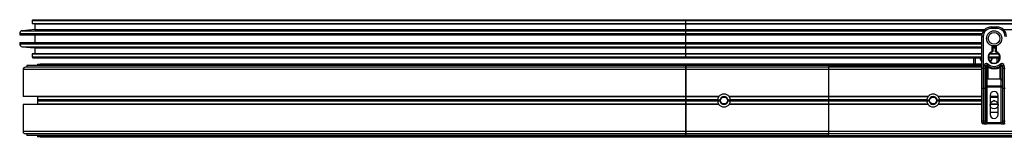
# Model space of a CAD drawing. Header units: millimetres. Extents: x 0 to 420, y 0 to 297.
# Tile 11 of 80: x 94.35 to 146.15, y 235.6 to 241.79. Entities that reach past the tile are written whole.
import ezdxf

# ---------------------------------------------------------------- set-up
doc = ezdxf.new("R2010")
doc.units = ezdxf.units.MM

msp = doc.modelspace()

# ---------------------------------------------------------------- linework, layer by layer
at = {"color": 7, "linetype": 'Continuous', "lineweight": 25}
for p, q in [((95.05152, 241.78829), (95.00152, 241.73829)), ((95.00152, 241.73829), (95.00152, 241.58829)), ((95.00152, 241.73829), (129.40152, 241.73829)), ((95.00152, 241.58829), (95.15152, 241.56279)), ((95.00152, 241.58829), (129.40152, 241.58829)), ((95.05152, 241.78829), (129.40152, 241.78829)), ((95.15152, 241.56279), (95.15152, 241.26828)), ((95.15152, 241.56279), (129.40152, 241.56279)), ((129.40152, 241.73829), (129.40152, 241.78829)), ((129.40152, 241.78829), (161.90152, 241.78829)), ((129.40152, 241.73829), (161.90152, 241.73829)), ((129.40152, 241.58829), (129.40152, 241.73829)), ((129.40152, 241.56279), (129.40152, 241.58829)), ((129.40152, 241.58829), (161.90152, 241.58829)), ((129.40152, 241.56279), (161.90152, 241.56279)), ((129.40152, 241.26828), (129.40152, 241.56279)), ((145.46047, 241.40558), (145.46047, 241.33058)), ((145.46047, 241.40558), (145.76047, 241.40558)), ((145.76047, 241.40558), (145.76047, 241.33058)), ((94.35152, 241.06084), (94.35152, 240.99329)), ((94.35152, 241.06084), (129.40152, 241.06084)), ((94.35152, 240.99329), (129.40152, 240.99329)), ((95.15152, 241.26828), (94.48845, 241.21027)), ((94.48845, 241.21027), (129.40152, 241.21027)), ((95.15152, 241.26828), (129.40152, 241.26828)), ((95.15152, 240.99329), (95.15152, 240.58329)), ((129.40152, 241.21027), (129.40152, 241.26828)), ((129.40152, 241.26828), (145.11631, 241.26828)), ((129.40152, 241.06084), (129.40152, 241.21027)), ((129.40152, 241.21027), (145.06404, 241.21027)), ((129.40152, 240.99329), (129.40152, 241.06084)), ((129.40152, 241.06084), (144.98519, 241.06084)), ((129.40152, 240.99329), (144.96823, 240.99329)), ((129.40152, 240.58329), (129.40152, 240.99329)), ((144.96047, 240.90558), (145.03547, 240.90558)), ((144.96047, 240.46435), (144.96047, 240.90558)), ((145.03547, 240.90558), (145.03547, 239.21877)), ((145.76047, 241.33058), (145.46047, 241.33058)), ((146.10463, 241.26828), (149.26631, 241.26828)), ((94.35152, 240.58329), (94.35152, 240.51574)), ((94.35152, 240.58329), (129.40152, 240.58329)), ((94.35152, 240.51574), (129.40152, 240.51574)), ((94.48845, 240.36631), (95.15152, 240.3083)), ((94.48845, 240.36631), (129.40152, 240.36631)), ((129.40152, 240.51574), (129.40152, 240.58329)), ((129.40152, 240.58329), (144.96047, 240.58329)), ((129.40152, 240.36631), (129.40152, 240.51574)), ((129.40152, 240.51574), (144.96047, 240.51574)), ((129.40152, 240.3083), (129.40152, 240.36631)), ((129.40152, 240.36631), (144.96047, 240.36631)), ((144.96047, 240.14681), (144.96047, 240.46435)), ((145.51047, 240.11481), (145.51047, 240.41798)), ((145.53547, 240.41238), (145.53547, 240.11481)), ((145.53547, 240.36631), (145.68547, 240.36631)), ((145.68547, 240.09605), (145.68547, 240.41238)), ((145.71047, 240.41798), (145.71047, 240.11481)), ((95.15152, 240.01379), (95.00152, 239.98829)), ((95.00152, 239.98829), (95.00152, 239.83829)), ((95.00152, 239.98829), (129.40152, 239.98829)), ((95.00152, 239.83829), (95.05152, 239.78829)), ((95.00152, 239.83829), (129.40152, 239.83829)), ((95.15152, 240.3083), (95.15152, 240.01379)), ((95.15152, 240.3083), (129.40152, 240.3083)), ((95.15152, 240.01379), (129.40152, 240.01379)), ((129.40152, 240.3083), (144.96047, 240.3083)), ((129.40152, 240.01379), (129.40152, 240.3083)), ((129.40152, 239.98829), (129.40152, 240.01379)), ((129.40152, 240.01379), (144.96047, 240.01379)), ((129.40152, 239.83829), (129.40152, 239.98829)), ((129.40152, 239.98829), (144.96047, 239.98829)), ((129.40152, 239.83829), (144.96047, 239.83829)), ((129.40152, 239.78829), (129.40152, 239.83829)), ((144.96047, 239.21877), (144.96047, 240.14681)), ((145.31226, 239.83829), (145.90869, 239.83829)), ((145.37253, 239.98829), (145.84842, 239.98829)), ((145.39449, 240.01379), (145.82645, 240.01379)), ((145.53547, 240.11481), (145.51047, 240.11481)), ((145.51817, 240.09103), (145.51047, 240.11481)), ((145.53547, 240.3083), (145.68547, 240.3083)), ((94.72402, 239.38068), (94.72402, 239.28818)), ((129.40152, 239.38068), (94.72402, 239.38068)), ((95.05152, 239.78829), (129.40152, 239.78829)), ((95.29302, 239.44829), (95.29302, 239.38068)), ((95.29302, 239.44829), (129.38652, 239.44829)), ((95.42152, 239.47329), (95.42152, 239.44829)), ((95.42152, 239.47329), (129.38652, 239.47329)), ((129.38652, 239.44829), (129.38652, 239.47329)), ((129.38652, 239.47329), (136.88652, 239.47329)), ((129.38652, 239.44829), (136.88652, 239.44829)), ((129.38652, 239.38068), (129.38652, 239.44829)), ((129.40152, 239.78829), (144.96047, 239.78829)), ((129.40152, 239.38068), (129.40152, 239.28818)), ((136.90152, 239.38068), (129.40152, 239.38068)), ((129.40152, 239.28818), (129.40152, 239.38068)), ((136.88652, 239.44829), (136.88652, 239.47329)), ((136.88652, 239.47329), (144.96047, 239.47329)), ((136.88652, 239.44829), (144.96047, 239.44829)), ((136.88652, 239.38068), (136.88652, 239.44829)), ((136.90152, 239.38068), (144.96047, 239.38068)), ((136.90152, 239.38068), (136.90152, 239.28818)), ((136.90152, 239.38068), (136.90152, 239.28818)), ((144.54257, 239.47329), (144.54257, 239.78829)), ((144.61757, 239.78829), (144.61757, 239.47329)), ((145.08547, 239.21877), (145.08547, 239.35837)), ((145.16047, 239.35837), (145.08547, 239.35837)), ((145.16047, 239.35837), (145.16047, 239.21877)), ((145.16766, 239.35314), (145.16047, 239.35314)), ((145.29775, 239.27164), (145.23547, 239.30944)), ((145.23547, 239.30944), (145.23547, 238.65686)), ((145.24381, 239.39563), (145.29381, 239.45154)), ((145.31097, 239.78829), (145.90998, 239.78829)), ((145.76757, 239.55), (145.76757, 239.78829)), ((145.84257, 239.78829), (145.84257, 239.6155)), ((145.98547, 239.30944), (145.9232, 239.27164)), ((145.92714, 239.45154), (145.97714, 239.39563)), ((145.98547, 238.65686), (145.98547, 239.30944)), ((146.06047, 239.35314), (146.05329, 239.35314)), ((146.06047, 239.21877), (146.06047, 239.35837)), ((146.13547, 239.35837), (146.06047, 239.35837)), ((146.13547, 239.35837), (146.13547, 239.21877)), ((94.52652, 239.16318), (94.52652, 237.74568)), ((129.40152, 239.16318), (94.52652, 239.16318)), ((129.40152, 239.28818), (94.65152, 239.28818)), ((136.90152, 239.28818), (129.40152, 239.28818)), ((129.40152, 239.16318), (129.40152, 239.28818)), ((129.40152, 239.28818), (129.40152, 239.16318)), ((136.90152, 239.16318), (129.40152, 239.16318)), ((129.40152, 237.74568), (129.40152, 239.16318)), ((129.40152, 239.16318), (129.40152, 237.74568)), ((144.96047, 239.28818), (136.90152, 239.28818)), ((136.90152, 239.28818), (136.90152, 239.16318)), ((136.90152, 239.28818), (136.90152, 239.16318)), ((136.90152, 239.16318), (136.90152, 237.74568)), ((136.90152, 239.16318), (136.90152, 237.74568)), ((144.96047, 239.16318), (136.90152, 239.16318)), ((145.03547, 239.21877), (144.96047, 239.21877)), ((144.96047, 238.19393), (144.96047, 239.21877)), ((145.03547, 239.21877), (145.08547, 239.21877)), ((145.03547, 239.21877), (145.03547, 238.16223)), ((145.08547, 238.16223), (145.08547, 239.21877)), ((145.16047, 239.21877), (145.08547, 239.21877)), ((145.16047, 239.21877), (145.16047, 238.19393)), ((145.29775, 238.65686), (145.29775, 239.27164)), ((145.9232, 238.65686), (145.9232, 239.27164)), ((146.13547, 239.21877), (146.06047, 239.21877)), ((146.06047, 238.19393), (146.06047, 239.21877)), ((146.13547, 239.21877), (146.18547, 239.21877)), ((146.13547, 239.21877), (146.13547, 238.16223)), ((145.29775, 238.65686), (145.23547, 238.65686)), ((145.23547, 238.65686), (145.23547, 238.30286)), ((145.23547, 238.30286), (145.98547, 238.30286)), ((145.23547, 238.24143), (145.23547, 238.30286)), ((145.98547, 238.65686), (145.9232, 238.65686)), ((145.98547, 238.30286), (145.98547, 238.65686)), ((145.98547, 238.30286), (145.98547, 238.24143)), ((129.40152, 237.74568), (94.52652, 237.74568)), ((95.28993, 237.74568), (95.29152, 237.72318)), ((131.13526, 237.74568), (129.40152, 237.74568)), ((129.40152, 237.72318), (129.40152, 237.74568)), ((129.40152, 237.74568), (129.40152, 237.72318)), ((131.11917, 237.72318), (131.13632, 237.74357)), ((131.66486, 237.74819), (131.68387, 237.72318)), ((136.90152, 237.74568), (131.66779, 237.74568)), ((142.13526, 237.74568), (136.90152, 237.74568)), ((136.90152, 237.74568), (136.90152, 237.72318)), ((136.90152, 237.74568), (136.90152, 237.72318)), ((142.11917, 237.72318), (142.13632, 237.74357)), ((142.66486, 237.74819), (142.68387, 237.72318)), ((144.96047, 237.74568), (142.66779, 237.74568)), ((144.96047, 236.48162), (144.96047, 238.19393)), ((145.08547, 238.16223), (145.03547, 238.16223)), ((145.03547, 238.16223), (145.03547, 236.44993)), ((145.08547, 236.44993), (145.08547, 238.16223)), ((145.23547, 238.24143), (145.16047, 238.24143)), ((145.16047, 238.19393), (145.16047, 236.48162)), ((145.23547, 238.24143), (145.23547, 236.38058)), ((145.98547, 238.24143), (145.23547, 238.24143)), ((145.39797, 237.80558), (145.39797, 236.80558)), ((145.82297, 237.74568), (145.39797, 237.74568)), ((145.82297, 236.80558), (145.82297, 237.80558)), ((146.06047, 238.24143), (145.98547, 238.24143)), ((145.98547, 236.38058), (145.98547, 238.24143)), ((146.06047, 236.48162), (146.06047, 238.19393)), ((146.18547, 238.16223), (146.13547, 238.16223)), ((146.13547, 238.16223), (146.13547, 236.44993)), ((94.52652, 237.33068), (94.52652, 235.91318)), ((129.40152, 237.33068), (94.52652, 237.33068)), ((95.29152, 237.35318), (95.28993, 237.33068)), ((95.29152, 237.72318), (95.29152, 237.56535)), ((129.40152, 237.72318), (95.29152, 237.72318)), ((129.40152, 237.56535), (95.29152, 237.56535)), ((95.29152, 237.51123), (95.29152, 237.35318)), ((129.40152, 237.51123), (95.29152, 237.51123)), ((129.40152, 237.35318), (95.29152, 237.35318)), ((95.29299, 237.56182), (95.31298, 237.54183)), ((129.40152, 237.56182), (95.29299, 237.56182)), ((95.31298, 237.53476), (95.29299, 237.51477)), ((129.40152, 237.51477), (95.29299, 237.51477)), ((129.40152, 237.54183), (95.31298, 237.54183)), ((129.40152, 237.53476), (95.31298, 237.53476)), ((131.11917, 237.72318), (129.40152, 237.72318)), ((129.40152, 237.56535), (129.40152, 237.72318)), ((129.40152, 237.72318), (129.40152, 237.56535)), ((131.06511, 237.56535), (129.40152, 237.56535)), ((129.40152, 237.56182), (129.40152, 237.56535)), ((129.40152, 237.56535), (129.40152, 237.56182)), ((131.06484, 237.56182), (129.40152, 237.56182)), ((129.40152, 237.54183), (129.40152, 237.56182)), ((129.40152, 237.56182), (129.40152, 237.54183)), ((131.18905, 237.54183), (129.40152, 237.54183)), ((129.40152, 237.53476), (129.40152, 237.54183)), ((129.40152, 237.54183), (129.40152, 237.53476)), ((131.18905, 237.53476), (129.40152, 237.53476)), ((129.40152, 237.51477), (129.40152, 237.53476)), ((129.40152, 237.53476), (129.40152, 237.51477)), ((131.06484, 237.51477), (129.40152, 237.51477)), ((129.40152, 237.51123), (129.40152, 237.51477)), ((129.40152, 237.51477), (129.40152, 237.51123)), ((131.06511, 237.51123), (129.40152, 237.51123)), ((129.40152, 237.35318), (129.40152, 237.51123)), ((129.40152, 237.51123), (129.40152, 237.35318)), ((131.11932, 237.35318), (129.40152, 237.35318)), ((129.40152, 237.33068), (129.40152, 237.35318)), ((129.40152, 237.35318), (129.40152, 237.33068)), ((129.40152, 235.91318), (129.40152, 237.33068)), ((131.13543, 237.33068), (129.40152, 237.33068)), ((129.40152, 237.33068), (129.40152, 235.91318)), ((131.18997, 237.55828), (131.06462, 237.55828)), ((131.06462, 237.5183), (131.18997, 237.5183)), ((131.73843, 237.55828), (131.61308, 237.55828)), ((131.61308, 237.5183), (131.73843, 237.5183)), ((136.90152, 237.54183), (131.61399, 237.54183)), ((136.90152, 237.53476), (131.61399, 237.53476)), ((131.68373, 237.35318), (131.66655, 237.3328)), ((136.90152, 237.33068), (131.66761, 237.33068)), ((136.90152, 237.35318), (131.68373, 237.35318)), ((136.90152, 237.72318), (131.68387, 237.72318)), ((136.90152, 237.56535), (131.73794, 237.56535)), ((136.90152, 237.51123), (131.73794, 237.51123)), ((136.90152, 237.56182), (131.7382, 237.56182)), ((136.90152, 237.51477), (131.7382, 237.51477)), ((142.11917, 237.72318), (136.90152, 237.72318)), ((136.90152, 237.72318), (136.90152, 237.56535)), ((136.90152, 237.72318), (136.90152, 237.56535)), ((142.06511, 237.56535), (136.90152, 237.56535)), ((136.90152, 237.56535), (136.90152, 237.56182)), ((136.90152, 237.56535), (136.90152, 237.56182)), ((142.06484, 237.56182), (136.90152, 237.56182)), ((136.90152, 237.56182), (136.90152, 237.54183)), ((136.90152, 237.56182), (136.90152, 237.54183)), ((142.18905, 237.54183), (136.90152, 237.54183)), ((136.90152, 237.54183), (136.90152, 237.53476)), ((136.90152, 237.54183), (136.90152, 237.53476)), ((142.18905, 237.53476), (136.90152, 237.53476)), ((136.90152, 237.53476), (136.90152, 237.51477)), ((136.90152, 237.53476), (136.90152, 237.51477)), ((142.06484, 237.51477), (136.90152, 237.51477)), ((136.90152, 237.51477), (136.90152, 237.51123)), ((136.90152, 237.51477), (136.90152, 237.51123)), ((142.06511, 237.51123), (136.90152, 237.51123)), ((136.90152, 237.51123), (136.90152, 237.35318)), ((136.90152, 237.51123), (136.90152, 237.35318)), ((142.11932, 237.35318), (136.90152, 237.35318)), ((136.90152, 237.35318), (136.90152, 237.33068)), ((136.90152, 237.35318), (136.90152, 237.33068)), ((136.90152, 237.33068), (136.90152, 235.91318)), ((142.13543, 237.33068), (136.90152, 237.33068)), ((136.90152, 237.33068), (136.90152, 235.91318)), ((142.18955, 237.55328), (142.06436, 237.55328)), ((142.06436, 237.5233), (142.18955, 237.5233)), ((142.73869, 237.55328), (142.61349, 237.55328)), ((142.61349, 237.5233), (142.73869, 237.5233)), ((144.96047, 237.54183), (142.61399, 237.54183)), ((144.96047, 237.53476), (142.61399, 237.53476)), ((142.68373, 237.35318), (142.66655, 237.3328)), ((144.96047, 237.33068), (142.66761, 237.33068)), ((144.96047, 237.35318), (142.68373, 237.35318)), ((144.96047, 237.72318), (142.68387, 237.72318)), ((144.96047, 237.56535), (142.73794, 237.56535)), ((144.96047, 237.51123), (142.73794, 237.51123)), ((144.96047, 237.56182), (142.7382, 237.56182)), ((144.96047, 237.51477), (142.7382, 237.51477)), ((145.82297, 237.72318), (145.39797, 237.72318)), ((145.39797, 237.70558), (145.82297, 237.70558)), ((145.82149, 237.33068), (145.39946, 237.33068)), ((145.81757, 237.35318), (145.40337, 237.35318)), ((145.66399, 237.51123), (145.55696, 237.51123)), ((145.64786, 237.51477), (145.57308, 237.51477)), ((145.82297, 236.90558), (145.39797, 236.90558)), ((144.96047, 236.38058), (144.96047, 236.48162)), ((145.03547, 236.44993), (145.08547, 236.44993)), ((145.03547, 236.44993), (145.03547, 236.30558)), ((145.08547, 236.30558), (145.03547, 236.30558)), ((145.08547, 236.30558), (145.08547, 236.44993)), ((145.08547, 236.30558), (145.23547, 236.30558)), ((145.16047, 236.48162), (145.16047, 236.38058)), ((145.23547, 236.38058), (145.16047, 236.38058)), ((145.23547, 236.38058), (145.23547, 236.30558)), ((145.23547, 236.38058), (145.98547, 236.38058)), ((145.98547, 236.30558), (145.23547, 236.30558)), ((146.06047, 236.38058), (145.98547, 236.38058)), ((145.98547, 236.30558), (145.98547, 236.38058)), ((145.98547, 236.30558), (146.13547, 236.30558)), ((146.06047, 236.38058), (146.06047, 236.48162)), ((146.13547, 236.44993), (146.18547, 236.44993)), ((146.13547, 236.44993), (146.13547, 236.30558)), ((146.18547, 236.30558), (146.13547, 236.30558)), ((129.40152, 235.91318), (94.52652, 235.91318)), ((129.40152, 235.78818), (94.65152, 235.78818)), ((94.72402, 235.78818), (94.72402, 235.6959)), ((129.40152, 235.6959), (94.72402, 235.6959)), ((95.29302, 235.6959), (95.29302, 235.62829)), ((129.38652, 235.6959), (129.38652, 235.62829)), ((136.90152, 235.91318), (129.40152, 235.91318)), ((129.40152, 235.78818), (129.40152, 235.91318)), ((129.40152, 235.91318), (129.40152, 235.78818)), ((136.90152, 235.78818), (129.40152, 235.78818)), ((129.40152, 235.78818), (129.40152, 235.6959)), ((129.40152, 235.6959), (129.40152, 235.78818)), ((136.90152, 235.6959), (129.40152, 235.6959)), ((136.88652, 235.6959), (136.88652, 235.62829)), ((136.90152, 235.91318), (136.90152, 235.78818)), ((136.90152, 235.91318), (136.90152, 235.78818)), ((147.25648, 235.91318), (136.90152, 235.91318)), ((136.90152, 235.6959), (136.90152, 235.78818)), ((147.29324, 235.78818), (136.90152, 235.78818)), ((136.90152, 235.6959), (136.90152, 235.78818)), ((136.90152, 235.6959), (147.32038, 235.6959)), ((129.38652, 235.62829), (95.29302, 235.62829)), ((95.42152, 235.62829), (95.42152, 235.60329)), ((129.38652, 235.60329), (95.42152, 235.60329)), ((136.88652, 235.62829), (129.38652, 235.62829)), ((129.38652, 235.62829), (129.38652, 235.60329)), ((136.88652, 235.60329), (129.38652, 235.60329)), ((147.34026, 235.62829), (136.88652, 235.62829)), ((136.88652, 235.62829), (136.88652, 235.60329)), ((147.34761, 235.60329), (136.88652, 235.60329))]:
    msp.add_line(p, q, dxfattribs=at)
at = {"color": 7, "linetype": 'Continuous', "lineweight": 25, "flags": 128}
for points in [[(145.03547, 238.16223), (145.02084, 238.16284), (145.00677, 238.16464), (144.99381, 238.16757), (144.98244, 238.17151), (144.97311, 238.17632), (144.96618, 238.1818), (144.96192, 238.18774), (144.96047, 238.19393)], [(145.16047, 238.19393), (145.15903, 238.18774), (145.15476, 238.1818), (145.14783, 238.17632), (145.13851, 238.17151), (145.12714, 238.16757), (145.11418, 238.16464), (145.10011, 238.16284), (145.08547, 238.16223)], [(146.13547, 238.16223), (146.12084, 238.16284), (146.10677, 238.16464), (146.09381, 238.16757), (146.08244, 238.17151), (146.07311, 238.17632), (146.06618, 238.1818), (146.06192, 238.18774), (146.06047, 238.19393)], [(145.03547, 236.44993), (145.02084, 236.45053), (145.00677, 236.45234), (144.99381, 236.45527), (144.98244, 236.45921), (144.97311, 236.46401), (144.96618, 236.46949), (144.96192, 236.47544), (144.96047, 236.48162)], [(145.16047, 236.48162), (145.15903, 236.47544), (145.15476, 236.46949), (145.14783, 236.46401), (145.13851, 236.45921), (145.12714, 236.45527), (145.11418, 236.45234), (145.10011, 236.45053), (145.08547, 236.44993)], [(146.13547, 236.44993), (146.12084, 236.45053), (146.10677, 236.45234), (146.09381, 236.45527), (146.08244, 236.45921), (146.07311, 236.46401), (146.06618, 236.46949), (146.06192, 236.47544), (146.06047, 236.48162)]]:
    msp.add_lwpolyline(points, dxfattribs=at)
at = {"color": 7, "linetype": 'Continuous', "lineweight": 25}
for centre, radius in [((145.61047, 240.80558), 0.40029), ((145.61047, 240.80558), 0.3079), ((131.40152, 237.53829), 0.1825), ((142.40152, 237.53829), 0.185), ((142.40152, 237.53829), 0.1825), ((145.61047, 237.30558), 0.2125)]:
    msp.add_circle(centre, radius, dxfattribs=at)
for centre, radius, start, end in [((145.46047, 240.90558), 0.5, 90, 180), ((145.76047, 240.90558), 0.5, 0, 90), ((94.50152, 241.06084), 0.15, 95, 180), ((145.46047, 240.90558), 0.425, 90, 180), ((145.76047, 240.90558), 0.425, 0, 90), ((94.50152, 240.51574), 0.15, 180, 265), ((145.61047, 239.80558), 0.325, 107.920213, 72.079787), ((145.61047, 239.80558), 0.3, 107.920213, 75.522488), ((145.51047, 240.11481), 0.025, 287.920213, 0), ((145.19257, 239.80558), 0.325, 183.049136, 224.42653), ((145.19257, 239.80558), 0.3, 183.303502, 219.316206), ((145.21047, 239.35837), 0.125, 48.189685, 180), ((145.21047, 239.35837), 0.05, 48.189685, 180), ((145.21047, 239.35837), 0.05, 48.190689, 179.99948), ((145.22602, 239.32456), 0.06498, 75.207531, 153.906305), ((145.61047, 239.80558), 0.55, 228.189685, 311.810315), ((145.61047, 239.80558), 0.475, 228.189685, 311.810315), ((145.60814, 239.11099), 0.3495, 141.327049, 152.635406), ((145.19257, 239.80558), 0.3, 314.147094, 356.696498), ((145.19257, 239.80558), 0.325, 314.462917, 356.950864), ((145.61281, 239.11099), 0.3495, 27.364594, 38.672951), ((146.01047, 239.35837), 0.125, 0, 131.810315), ((146.01047, 239.35837), 0.05, 0, 131.810315), ((146.01047, 239.35837), 0.05, 0.00052, 131.809311), ((145.99493, 239.32456), 0.06498, 26.093695, 104.792469), ((94.65152, 239.16318), 0.125, 90, 180), ((145.22931, 238.58789), 0.06924, 84.888926, 173.756454), ((145.22931, 238.2339), 0.06924, 84.888926, 173.756454), ((145.99164, 238.58789), 0.06924, 6.243546, 95.111074), ((145.99164, 238.2339), 0.06924, 6.243546, 95.111074), ((131.40152, 237.53829), 0.3375, 37.914534, 142.085466), ((131.40152, 237.53829), 0.2125, 5.398291, 174.601709), ((142.40152, 237.53829), 0.3375, 37.914534, 142.085466), ((142.40152, 237.53829), 0.2125, 4.045533, 175.954467), ((145.61047, 237.80558), 0.2125, 0, 180), ((95.29652, 237.56535), 0.005, 180, 225), ((95.29652, 237.51123), 0.005, 135, 180), ((95.30945, 237.53829), 0.005, 315, 45), ((131.40152, 237.53829), 0.3375, 176.002567, 176.604114), ((131.40152, 237.53829), 0.3375, 183.395886, 183.997433), ((131.40152, 237.53829), 0.3375, 146.782507, 175.40086), ((131.40152, 237.53829), 0.3375, 184.59914, 213.262634), ((131.40152, 237.53829), 0.3375, 217.962405, 322.037595), ((131.40152, 237.53829), 0.2125, 174.601709, 179.046996), ((131.40152, 237.53829), 0.2125, 180.953004, 185.398291), ((131.40152, 237.53829), 0.2125, 185.398291, 354.601709), ((131.40152, 237.53829), 0.2125, 0.953004, 5.398291), ((131.40152, 237.53829), 0.2125, 354.601709, 359.046996), ((131.40152, 237.53829), 0.3375, 326.737366, 355.40086), ((131.40152, 237.53829), 0.3375, 4.59914, 33.217493), ((131.40152, 237.53829), 0.3375, 3.395886, 3.997433), ((131.40152, 237.53829), 0.3375, 356.002567, 356.604114), ((142.40152, 237.53829), 0.3375, 176.002567, 177.454091), ((142.40152, 237.53829), 0.3375, 182.545909, 183.997433), ((142.40152, 237.53829), 0.3375, 146.782507, 175.40086), ((142.40152, 237.53829), 0.3375, 184.59914, 213.262634), ((142.40152, 237.53829), 0.3375, 217.962405, 322.037595), ((142.40152, 237.53829), 0.2125, 175.954467, 179.046996), ((142.40152, 237.53829), 0.2125, 180.953004, 184.045533), ((142.40152, 237.53829), 0.2125, 184.045533, 355.954467), ((142.40152, 237.53829), 0.2125, 0.953004, 4.045533), ((142.40152, 237.53829), 0.2125, 355.954467, 359.046996), ((142.40152, 237.53829), 0.3375, 326.737366, 355.40086), ((142.40152, 237.53829), 0.3375, 4.59914, 33.217493), ((142.40152, 237.53829), 0.3375, 2.545909, 3.997433), ((142.40152, 237.53829), 0.3375, 356.002567, 357.454091), ((145.61047, 236.80558), 0.2125, 180, 0), ((145.03547, 236.38058), 0.075, 180, 270), ((145.08547, 236.38058), 0.075, 270, 0), ((146.13547, 236.38058), 0.075, 180, 270), ((94.65152, 235.91318), 0.125, 180, 270)]:
    msp.add_arc(centre, radius, start, end, dxfattribs=at)
for points, knots in [([(145.68547, 240.09605), (145.68568, 240.09621), (145.68608, 240.09653), (145.68915, 240.09889), (145.69382, 240.10246), (145.70054, 240.10752), (145.70642, 240.11186), (145.70991, 240.1144), (145.71041, 240.11477), (145.71047, 240.11481)], [0, 0, 0, 0, 0.16194992, 0.32336195, 0.4972773, 0.7062892, 0.9573608, 0.99480442, 1, 1, 1, 1]), ([(145.16766, 239.35314), (145.16613, 239.35425), (145.16282, 239.35666), (145.16076, 239.35817), (145.16054, 239.35832), (145.16047, 239.35837)], [0, 0, 0, 0, 0.372754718, 0.803553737, 1, 1, 1, 1]), ([(145.23547, 239.30944), (145.23536, 239.30951), (145.23517, 239.30962), (145.23489, 239.3098), (145.23457, 239.31), (145.23408, 239.31029), (145.23335, 239.31075), (145.23221, 239.31144), (145.23048, 239.31252), (145.2278, 239.31417), (145.22363, 239.31675), (145.21691, 239.32091), (145.20453, 239.32866), (145.19243, 239.33642), (145.17824, 239.34579), (145.17219, 239.34999), (145.16766, 239.35314)], [0, 0, 0, 0, 0.00419055, 0.00685655, 0.01050099, 0.01608276, 0.02463309, 0.03773692, 0.0578443, 0.08879626, 0.13682222, 0.21288297, 0.34057388, 0.61171574, 0.70987367, 1, 1, 1, 1]), ([(145.23547, 239.30944), (145.23548, 239.30957), (145.2355, 239.30985), (145.23552, 239.31028), (145.23555, 239.31081), (145.23559, 239.31157), (145.23566, 239.31275), (145.23577, 239.31459), (145.23594, 239.31748), (145.23623, 239.32207), (145.23675, 239.32961), (145.23787, 239.34418), (145.23923, 239.35854), (145.24105, 239.37522), (145.24194, 239.38219), (145.24261, 239.38738)], [0, 0, 0, 0, 0.00426596, 0.00889009, 0.01380627, 0.02144646, 0.0333306, 0.05185022, 0.08082575, 0.12657636, 0.20045088, 0.32751798, 0.61268516, 0.71115998, 1, 1, 1, 1]), ([(145.24381, 239.39563), (145.24379, 239.39557), (145.24373, 239.39537), (145.24337, 239.39302), (145.24285, 239.38916), (145.24261, 239.38738)], [0, 0, 0, 0, 0.19789451, 0.62975779, 1, 1, 1, 1]), ([(145.97714, 239.39563), (145.97718, 239.39545), (145.97727, 239.39505), (145.97771, 239.39201), (145.97815, 239.38875), (145.97834, 239.38738)], [0, 0, 0, 0, 0.3358482, 0.72238304, 1, 1, 1, 1]), ([(145.97834, 239.38738), (145.979, 239.38219), (145.9799, 239.37522), (145.98172, 239.35854), (145.98308, 239.34418), (145.9842, 239.32961), (145.98472, 239.32207), (145.98501, 239.31748), (145.98518, 239.31459), (145.98529, 239.31275), (145.98536, 239.31157), (145.9854, 239.31081), (145.98543, 239.31028), (145.98545, 239.30985), (145.98547, 239.30957), (145.98547, 239.30944)], [0, 0, 0, 0, 0.28884002, 0.38731484, 0.67248202, 0.79954912, 0.87342364, 0.91917425, 0.94814978, 0.9666694, 0.97855354, 0.98619373, 0.99110991, 0.99573404, 1, 1, 1, 1]), ([(146.05329, 239.35314), (146.04876, 239.34999), (146.04271, 239.34579), (146.02852, 239.33642), (146.01642, 239.32866), (146.00404, 239.32091), (145.99732, 239.31675), (145.99315, 239.31417), (145.99047, 239.31252), (145.98873, 239.31144), (145.9876, 239.31075), (145.98686, 239.31029), (145.98638, 239.31), (145.98606, 239.3098), (145.98577, 239.30962), (145.98559, 239.30951), (145.98547, 239.30944)], [0, 0, 0, 0, 0.29012633, 0.38828426, 0.65942612, 0.78711703, 0.86317778, 0.91120374, 0.9421557, 0.96226308, 0.97536691, 0.98391724, 0.98949901, 0.99314345, 0.99580945, 1, 1, 1, 1]), ([(146.06047, 239.35837), (146.06029, 239.35824), (146.05991, 239.35796), (146.05727, 239.35603), (146.05446, 239.35399), (146.05329, 239.35314)], [0, 0, 0, 0, 0.33368437, 0.72015173, 1, 1, 1, 1]), ([(145.9232, 239.27164), (145.88863, 239.25587), (145.81854, 239.22389), (145.70557, 239.19851), (145.58937, 239.19207), (145.44947, 239.20732), (145.35549, 239.24716), (145.29775, 239.27164)], [0, 0, 0, 0, 0.17534777, 0.35557936, 0.53101844, 0.71188108, 1, 1, 1, 1]), ([(145.9232, 238.65686), (145.80638, 238.65912), (145.59788, 238.66315), (145.38941, 238.65878), (145.29775, 238.65686)], [0, 0, 0, 0, 0.56028269, 1, 1, 1, 1]), ([(131.06484, 237.56182), (131.06488, 237.56226), (131.06494, 237.56313), (131.06504, 237.56443), (131.0651, 237.56517), (131.06511, 237.56535)], [0, 0, 0, 0, 0.42951385, 0.85899374, 1, 1, 1, 1]), ([(131.06511, 237.51123), (131.06507, 237.51179), (131.06498, 237.51292), (131.06489, 237.51409), (131.06485, 237.51463), (131.06484, 237.51477)], [0, 0, 0, 0, 0.43036916, 0.86076852, 1, 1, 1, 1]), ([(131.13572, 237.33176), (131.13365, 237.3339), (131.12746, 237.34026), (131.12257, 237.34802), (131.11932, 237.35318)], [0, 0, 0, 0, 0.33504986, 1, 1, 1, 1]), ([(131.18905, 237.53476), (131.18905, 237.53519), (131.18903, 237.53607), (131.18902, 237.53774), (131.18902, 237.53943), (131.18904, 237.54085), (131.18905, 237.54155), (131.18905, 237.54183)], [0, 0, 0, 0, 0.21469187, 0.42938517, 0.64403997, 0.85867049, 1, 1, 1, 1]), ([(131.61399, 237.54183), (131.614, 237.54139), (131.61401, 237.54052), (131.61402, 237.53885), (131.61402, 237.53715), (131.61401, 237.53574), (131.614, 237.53504), (131.61399, 237.53476)], [0, 0, 0, 0, 0.21469187, 0.42938517, 0.64403997, 0.85867049, 1, 1, 1, 1]), ([(131.73794, 237.56535), (131.73798, 237.56479), (131.73807, 237.56367), (131.73815, 237.5625), (131.73819, 237.56195), (131.7382, 237.56182)], [0, 0, 0, 0, 0.43036916, 0.86076852, 1, 1, 1, 1]), ([(131.7382, 237.51477), (131.73817, 237.51433), (131.73811, 237.51345), (131.73801, 237.51216), (131.73795, 237.51141), (131.73794, 237.51123)], [0, 0, 0, 0, 0.429513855, 0.858993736, 1, 1, 1, 1]), ([(142.06484, 237.56182), (142.06488, 237.56226), (142.06494, 237.56313), (142.06504, 237.56443), (142.0651, 237.56517), (142.06511, 237.56535)], [0, 0, 0, 0, 0.42951385, 0.85899374, 1, 1, 1, 1]), ([(142.06511, 237.51123), (142.06507, 237.51179), (142.06498, 237.51292), (142.06489, 237.51409), (142.06485, 237.51463), (142.06484, 237.51477)], [0, 0, 0, 0, 0.43036916, 0.86076852, 1, 1, 1, 1]), ([(142.13572, 237.33176), (142.13365, 237.3339), (142.12746, 237.34026), (142.12257, 237.34802), (142.11932, 237.35318)], [0, 0, 0, 0, 0.33504986, 1, 1, 1, 1]), ([(142.18905, 237.53476), (142.18905, 237.53519), (142.18903, 237.53607), (142.18902, 237.53774), (142.18902, 237.53943), (142.18904, 237.54085), (142.18905, 237.54155), (142.18905, 237.54183)], [0, 0, 0, 0, 0.21469187, 0.42938517, 0.64403997, 0.85867049, 1, 1, 1, 1]), ([(142.61399, 237.54183), (142.614, 237.54139), (142.61401, 237.54052), (142.61402, 237.53885), (142.61402, 237.53715), (142.61401, 237.53574), (142.614, 237.53504), (142.61399, 237.53476)], [0, 0, 0, 0, 0.21469187, 0.42938517, 0.64403997, 0.85867049, 1, 1, 1, 1]), ([(142.73794, 237.56535), (142.73798, 237.56479), (142.73807, 237.56367), (142.73815, 237.5625), (142.73819, 237.56195), (142.7382, 237.56182)], [0, 0, 0, 0, 0.43036916, 0.86076852, 1, 1, 1, 1]), ([(142.7382, 237.51477), (142.73817, 237.51433), (142.73811, 237.51345), (142.73801, 237.51216), (142.73795, 237.51141), (142.73794, 237.51123)], [0, 0, 0, 0, 0.42951385, 0.85899374, 1, 1, 1, 1])]:
    msp.add_open_spline(points, degree=3, knots=knots, dxfattribs=at)

doc.saveas('drawing.dxf')
